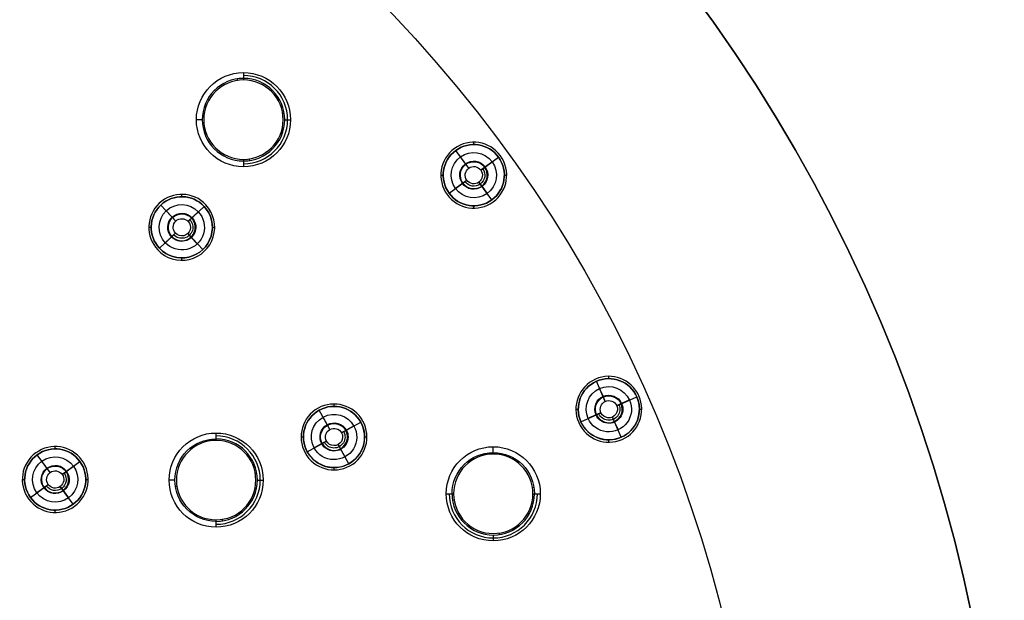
# Model space of a CAD drawing. Header units: centimetres. Extents: x -10.1 to 10.1, y -10.1 to 10.1.
# Tile 247 of 256: x 3.8 to 10.1, y 2.1 to 5.8. Entities that reach past the tile are written whole.
import ezdxf

# ---------------------------------------------------------------- set-up
doc = ezdxf.new("R2010")
doc.units = ezdxf.units.CM
doc.layers.add('Default', color=7, linetype='Continuous', true_color=0x000000)

msp = doc.modelspace()

# ---------------------------------------------------------------- linework, layer by layer
at = {"layer": 'Default'}
for p, q in [((4.9344, 5.1972, -0.5744), (4.8972, 5.1972, -0.15)), ((5.4601, 5.1972, -0.5744), (5.4972, 5.1972, -0.15)), ((6.6663, 5.0384, -0.02), (6.6663, 5.0534, -0.02)), ((6.5429, 5.0132, -0.02), (6.5429, 5.0132, 0.1)), ((6.5517, 5.0011, -0.02), (6.5517, 5.0011, 0.3)), ((6.634, 4.8878, 0.3), (6.5517, 5.0011, 0.3)), ((6.8362, 4.9668, -0.02), (6.8362, 4.9668, 0.1)), ((6.616, 4.9126, -0.0504), (6.5814, 4.9601, -0.15)), ((6.634, 4.8878, 0.3), (6.616, 4.9126, -0.0504)), ((6.7108, 4.8757, 0.3), (6.8241, 4.958, 0.3)), ((6.759, 4.9107, -0.0994), (6.7831, 4.9282, -0.15)), ((6.4563, 4.8434, -0.02), (6.4713, 4.8434, -0.02)), ((6.7108, 4.8757, 0.3), (6.7356, 4.8937, -0.0504)), ((6.8613, 4.8434, -0.02), (6.8763, 4.8434, -0.02)), ((6.5085, 4.7287, 0.3), (6.6218, 4.811, 0.3)), ((6.597, 4.793, -0.0504), (6.5737, 4.7761, -0.0993)), ((6.7809, 4.6856, 0.3), (6.6986, 4.7989, 0.3)), ((6.6986, 4.7989, 0.3), (6.7166, 4.7741, -0.0504)), ((6.7166, 4.7741, -0.0504), (6.7512, 4.7266, -0.15)), ((4.8039, 4.7062, -0.02), (4.8039, 4.7212, -0.02)), ((6.4964, 4.7199, -0.02), (6.4964, 4.7199, 0.1)), ((4.6601, 4.6642, -0.02), (4.6601, 4.6642, 0.1)), ((4.6704, 4.6533, -0.02), (4.6704, 4.6533, 0.3)), ((4.7663, 4.5513, 0.3), (4.6704, 4.6533, 0.3)), ((6.6663, 4.6334, -0.02), (6.6663, 4.6484, -0.02)), ((6.7809, 4.6856, -0.02), (6.7809, 4.6856, 0.3)), ((6.7897, 4.6735, -0.02), (6.7897, 4.6735, 0.1)), ((4.7453, 4.5736, -0.0504), (4.7051, 4.6164, -0.15)), ((4.844, 4.5488, 0.3), (4.9461, 4.6447, 0.3)), ((4.7663, 4.5513, 0.3), (4.7453, 4.5736, -0.0504)), ((4.844, 4.5488, 0.3), (4.8663, 4.5698, -0.0504)), ((4.5939, 4.5112, -0.02), (4.6089, 4.5112, -0.02)), ((4.6618, 4.3777, 0.3), (4.7638, 4.4735, 0.3)), ((4.7638, 4.4735, 0.3), (4.7415, 4.4525, -0.0504)), ((4.9374, 4.369, 0.3), (4.8416, 4.4711, 0.3)), ((4.8416, 4.4711, 0.3), (4.8625, 4.4487, -0.0504)), ((4.9989, 4.5112, -0.02), (5.0139, 4.5112, -0.02)), ((4.8625, 4.4487, -0.0504), (4.9027, 4.4059, -0.15)), ((4.9374, 4.369, -0.02), (4.9374, 4.369, 0.3)), ((4.9477, 4.3581, -0.02), (4.9477, 4.3581, 0.1)), ((4.8039, 4.3012, -0.02), (4.8039, 4.3162, -0.02)), ((7.4422, 3.5434, -0.02), (7.4422, 3.5434, 0.1)), ((7.4483, 3.5297, -0.02), (7.4483, 3.5297, 0.3)), ((7.5052, 3.4018, 0.3), (7.4483, 3.5297, 0.3)), ((7.5276, 3.5465, -0.02), (7.5276, 3.5615, -0.02)), ((7.4928, 3.4298, -0.0504), (7.4689, 3.4834, -0.15)), ((7.5052, 3.4018, 0.3), (7.4928, 3.4298, -0.0504)), ((7.5779, 3.3739, 0.3), (7.7058, 3.4308, 0.3)), ((7.7058, 3.4308, -0.02), (7.7058, 3.4308, 0.3)), ((5.6737, 3.3588, -0.02), (5.6737, 3.3588, 0.1)), ((5.6809, 3.3456, -0.02), (5.6809, 3.3456, 0.3)), ((5.7484, 3.223, 0.3), (5.6809, 3.3456, 0.3)), ((5.7749, 3.3698, -0.02), (5.7749, 3.3848, -0.02)), ((7.3176, 3.3515, -0.02), (7.3326, 3.3515, -0.02)), ((7.3495, 3.2722, 0.3), (7.4774, 3.3291, 0.3)), ((7.4774, 3.3291, 0.3), (7.4494, 3.3167, -0.0504)), ((7.5779, 3.3739, 0.3), (7.6059, 3.3863, -0.0504)), ((7.7226, 3.3515, -0.02), (7.7376, 3.3515, -0.02)), ((5.7336, 3.2498, -0.0504), (5.7053, 3.3013, -0.15)), ((5.8231, 3.2013, 0.3), (5.9457, 3.2687, 0.3)), ((7.3495, 3.2722, -0.02), (7.3495, 3.2722, 0.3)), ((7.6069, 3.1734, 0.3), (7.55, 3.3013, 0.3)), ((7.55, 3.3013, 0.3), (7.5625, 3.2733, -0.0504)), ((7.5625, 3.2733, -0.0504), (7.5863, 3.2196, -0.15)), ((5.7484, 3.223, 0.3), (5.7336, 3.2498, -0.0504)), ((5.5649, 3.1748, -0.02), (5.5799, 3.1748, -0.02)), ((5.604, 3.0808, 0.3), (5.7267, 3.1483, 0.3)), ((5.7267, 3.1483, 0.3), (5.6998, 3.1335, -0.0504)), ((5.9699, 3.1748, -0.02), (5.9849, 3.1748, -0.02)), ((7.5276, 3.1415, -0.02), (7.5276, 3.1565, -0.02)), ((7.6069, 3.1734, -0.02), (7.6069, 3.1734, 0.3)), ((7.613, 3.1597, -0.02), (7.613, 3.1597, 0.1)), ((3.9965, 3.0987, -0.02), (3.9965, 3.1137, -0.02)), ((5.8688, 3.0039, 0.3), (5.8014, 3.1266, 0.3)), ((5.8014, 3.1266, 0.3), (5.8161, 3.0997, -0.0504)), ((5.8161, 3.0997, -0.0504), (5.8444, 3.0482, -0.15)), ((6.7905, 3.0756, -0.5744), (6.7905, 3.1127, -0.15)), ((3.8731, 3.0736, -0.02), (3.8731, 3.0736, 0.1)), ((3.8819, 3.0614, -0.02), (3.8819, 3.0614, 0.3)), ((3.9642, 2.9482, 0.3), (3.8819, 3.0614, 0.3)), ((3.9462, 2.973, -0.0504), (3.9117, 3.0205, -0.15)), ((4.041, 2.936, 0.3), (4.1543, 3.0183, 0.3)), ((3.9642, 2.9482, 0.3), (3.9462, 2.973, -0.0504)), ((4.0658, 2.954, -0.0504), (4.1133, 2.9885, -0.15)), ((5.7749, 2.9648, -0.02), (5.7749, 2.9798, -0.02)), ((5.8688, 3.0039, -0.02), (5.8688, 3.0039, 0.3)), ((5.876, 2.9907, -0.02), (5.876, 2.9907, 0.1)), ((3.7865, 2.9037, -0.02), (3.8015, 2.9037, -0.02)), ((4.1915, 2.9037, -0.02), (4.2065, 2.9037, -0.02)), ((4.7601, 2.9, -0.5744), (4.7229, 2.9, -0.15)), ((5.2858, 2.9, -0.5744), (5.3229, 2.9, -0.15)), ((3.8388, 2.789, 0.3), (3.952, 2.8713, 0.3)), ((3.9272, 2.8533, -0.0504), (3.8797, 2.8188, -0.15)), ((4.1112, 2.7459, 0.3), (4.0289, 2.8592, 0.3)), ((4.0289, 2.8592, 0.3), (4.0469, 2.8344, -0.0504)), ((4.0469, 2.8344, -0.0504), (4.0814, 2.7869, -0.15)), ((3.9965, 2.6937, -0.02), (3.9965, 2.7087, -0.02)), ((4.1112, 2.7459, -0.02), (4.1112, 2.7459, 0.3)), ((4.12, 2.7338, -0.02), (4.12, 2.7338, 0.1)), ((6.7905, 2.5498, -0.5744), (6.7905, 2.5127, -0.15))]:
    msp.add_line(p, q, dxfattribs=at)
at = {"layer": 'Default', "extrusion": (0, 0, -1)}
for centre, radius, start, end in [((0, 0, -0.1), 10.05, 0, 180), ((0, 0, 0.3), 10.05, 0, 180), ((0, 0, 0.6), 8.5, 90, 270), ((0, 0, 0.15), 8.5, 90, 270), ((0, 0, 0.375), 8.5, 90, 270), ((-5.1972, 5.1972, 0.15), 0.3, 270, 90), ((-5.1972, 5.1972, 0.15), 0.3, 90, 270), ((-6.6663, 4.8434, 0.02), 0.195, 324, 144), ((-6.6663, 4.8434, -0.3), 0.195, 324, 144), ((-6.6663, 4.8434, 0.15), 0.1444, 324, 144), ((-6.6663, 4.8434, 0.02), 0.195, 144, 324), ((-6.6663, 4.8434, -0.3), 0.195, 144, 324), ((-6.6663, 4.8434, 0.15), 0.1444, 144, 324), ((-6.6663, 4.8434, 0.0568), 0.0895, 324, 144), ((-6.6663, 4.8434, 0.0504), 0.0857, 324, 144), ((-6.6663, 4.8434, -0.3), 0.055, 324, 144), ((-6.6663, 4.8434, 0.0568), 0.0895, 144, 324), ((-6.6663, 4.8434, -0.1248), 0.0703, 144, 324), ((-6.6663, 4.8434, -0.3), 0.055, 144, 324), ((-4.8039, 4.5112, 0.02), 0.195, 316.8, 136.8), ((-4.8039, 4.5112, -0.3), 0.195, 316.8, 136.8), ((-4.8039, 4.5112, 0.15), 0.1444, 316.8, 136.8), ((-4.8039, 4.5112, 0.02), 0.195, 136.8, 316.8), ((-4.8039, 4.5112, -0.3), 0.195, 136.8, 316.8), ((-4.8039, 4.5112, 0.15), 0.1444, 136.8, 316.8), ((-4.8039, 4.5112, 0.0568), 0.0895, 316.8, 136.8), ((-4.8039, 4.5112, 0.0504), 0.0857, 316.8, 136.8), ((-4.8039, 4.5112, 0.0568), 0.0895, 136.8, 316.8), ((-4.8039, 4.5112, -0.3), 0.055, 316.8, 136.8), ((-4.8039, 4.5112, -0.1248), 0.0703, 136.8, 316.8), ((-4.8039, 4.5112, -0.3), 0.055, 136.8, 316.8), ((-7.5276, 3.3515, 0.02), 0.195, 336, 156), ((-7.5276, 3.3515, -0.3), 0.195, 336, 156), ((-7.5276, 3.3515, 0.15), 0.1444, 336, 156), ((-7.5276, 3.3515, 0.02), 0.195, 156, 336), ((-7.5276, 3.3515, 0.15), 0.1444, 156, 336), ((-7.5276, 3.3515, 0.0568), 0.0895, 336, 156), ((-7.5276, 3.3515, 0.0504), 0.0857, 336, 156), ((-7.5276, 3.3515, -0.3), 0.055, 336, 156), ((-5.7749, 3.1748, 0.02), 0.195, 331.2, 151.2), ((-5.7749, 3.1748, -0.3), 0.195, 331.2, 151.2), ((-5.7749, 3.1748, 0.15), 0.1444, 331.2, 151.2), ((-7.5276, 3.3515, 0.0568), 0.0895, 156, 336), ((-7.5276, 3.3515, -0.1248), 0.0703, 156, 336), ((-7.5276, 3.3515, -0.3), 0.055, 156, 336), ((-5.7749, 3.1748, 0.02), 0.195, 151.2, 331.2), ((-5.7749, 3.1748, -0.3), 0.195, 151.2, 331.2), ((-5.7749, 3.1748, 0.0568), 0.0895, 331.2, 151.2), ((-5.7749, 3.1748, 0.15), 0.1444, 151.2, 331.2), ((-5.7749, 3.1748, 0.0504), 0.0857, 331.2, 151.2), ((-5.7749, 3.1748, 0.0568), 0.0895, 151.2, 331.2), ((-5.7749, 3.1748, -0.3), 0.055, 331.2, 151.2), ((-5.7749, 3.1748, -0.1248), 0.0703, 151.2, 331.2), ((-5.0229, 2.9, 0.15), 0.3, 270, 90), ((-5.0229, 2.9, 0.5744), 0.2629, 270, 90), ((-5.0229, 2.9, 0.15), 0.3, 90, 270), ((-5.7749, 3.1748, -0.3), 0.055, 151.2, 331.2), ((-3.9965, 2.9037, 0.02), 0.195, 324, 144), ((-3.9965, 2.9037, -0.3), 0.195, 324, 144), ((-6.7905, 2.8127, 0.15), 0.3, 360, 180), ((-3.9965, 2.9037, 0.02), 0.195, 144, 324), ((-3.9965, 2.9037, -0.3), 0.195, 144, 324), ((-3.9965, 2.9037, 0.15), 0.1444, 324, 144), ((-6.7905, 2.8127, 0.5744), 0.2629, 0, 180), ((-3.9965, 2.9037, 0.15), 0.1444, 144, 324), ((-3.9965, 2.9037, 0.0568), 0.0895, 324, 144), ((-3.9965, 2.9037, 0.0504), 0.0857, 324, 144), ((-3.9965, 2.9037, 0.0568), 0.0895, 144, 324), ((-3.9965, 2.9037, -0.3), 0.055, 324, 144), ((-3.9965, 2.9037, -0.1248), 0.0703, 144, 324), ((-3.9965, 2.9037, -0.3), 0.055, 144, 324), ((-6.7905, 2.8127, 0.15), 0.3, 180, 0)]:
    msp.add_arc(centre, radius, start, end, dxfattribs=at)
at = {"layer": 'Default'}
for centre, radius, start, end in [((0, 0, -0.7), 10.05, 0, 180), ((5.1972, 5.1972, -0.3622), 0.2814, 270, 90), ((5.1972, 5.1972, -0.5744), 0.2629, 90, 270), ((5.1972, 5.1972, -0.6), 0.2531, 90, 270), ((5.1972, 5.1972, -0.5744), 0.2629, 270, 90), ((5.1972, 5.1972, -0.6), 0.2531, 270, 90), ((6.6663, 4.8434, -0.02), 0.21, 36, 216), ((6.6663, 4.8434, 0.1), 0.21, 36, 216), ((6.6663, 4.8434, 0.04), 0.21, 36, 216), ((6.6663, 4.8434, 0.14), 0.195, 36, 216), ((6.6663, 4.8434, -0.02), 0.21, 216, 36), ((6.6663, 4.8434, 0.1), 0.21, 216, 36), ((6.6663, 4.8434, 0.04), 0.21, 216, 36), ((6.6663, 4.8434, 0.14), 0.195, 216, 36), ((6.6663, 4.8434, -0.0504), 0.0857, 216, 36), ((4.8039, 4.5112, -0.02), 0.21, 43.2, 223.2), ((4.8039, 4.5112, 0.1), 0.21, 43.2, 223.2), ((4.8039, 4.5112, 0.04), 0.21, 43.2, 223.2), ((4.8039, 4.5112, 0.14), 0.195, 43.2, 223.2), ((4.8039, 4.5112, -0.02), 0.21, 223.2, 43.2), ((4.8039, 4.5112, 0.1), 0.21, 223.2, 43.2), ((4.8039, 4.5112, 0.04), 0.21, 223.2, 43.2), ((4.8039, 4.5112, 0.14), 0.195, 223.2, 43.2), ((4.8039, 4.5112, -0.0504), 0.0857, 223.2, 43.2), ((7.5276, 3.3515, -0.02), 0.21, 24, 204), ((7.5276, 3.3515, 0.1), 0.21, 24, 204), ((7.5276, 3.3515, 0.04), 0.21, 24, 204), ((7.5276, 3.3515, 0.14), 0.195, 24, 204), ((7.5276, 3.3515, -0.02), 0.21, 204, 24), ((7.5276, 3.3515, 0.1), 0.21, 204, 24), ((7.5276, 3.3515, 0.04), 0.21, 204, 24), ((7.5276, 3.3515, 0.3), 0.195, 204, 24), ((7.5276, 3.3515, 0.14), 0.195, 204, 24), ((5.7749, 3.1748, -0.02), 0.21, 28.8, 208.8), ((5.7749, 3.1748, 0.1), 0.21, 28.8, 208.8), ((5.7749, 3.1748, 0.04), 0.21, 28.8, 208.8), ((5.7749, 3.1748, 0.14), 0.195, 28.8, 208.8), ((7.5276, 3.3515, -0.0504), 0.0857, 204, 24), ((5.7749, 3.1748, -0.02), 0.21, 208.8, 28.8), ((5.7749, 3.1748, 0.1), 0.21, 208.8, 28.8), ((5.7749, 3.1748, 0.04), 0.21, 208.8, 28.8), ((5.7749, 3.1748, 0.14), 0.195, 208.8, 28.8), ((5.7749, 3.1748, -0.0504), 0.0857, 208.8, 28.8), ((5.0229, 2.9, -0.6), 0.2531, 90, 270), ((5.0229, 2.9, -0.3622), 0.2814, 270, 90), ((5.0229, 2.9, -0.5744), 0.2629, 270, 90), ((5.0229, 2.9, -0.6), 0.2531, 270, 90), ((3.9965, 2.9037, -0.02), 0.21, 36, 216), ((3.9965, 2.9037, 0.1), 0.21, 36, 216), ((3.9965, 2.9037, 0.04), 0.21, 36, 216), ((3.9965, 2.9037, 0.14), 0.195, 36, 216), ((3.9965, 2.9037, -0.02), 0.21, 216, 36), ((3.9965, 2.9037, 0.1), 0.21, 216, 36), ((3.9965, 2.9037, 0.04), 0.21, 216, 36), ((3.9965, 2.9037, 0.14), 0.195, 216, 36), ((6.7905, 2.8127, -0.6), 0.2531, 360, 180), ((3.9965, 2.9037, -0.0504), 0.0857, 216, 36), ((6.7905, 2.8127, -0.3622), 0.2814, 180, 0), ((6.7905, 2.8127, -0.5744), 0.2629, 180, 0), ((6.7905, 2.8127, -0.6), 0.2531, 180, 0)]:
    msp.add_arc(centre, radius, start, end, dxfattribs=at)
at = {"layer": 'Default', "extrusion": (-0.98831, -0.152458, 0)}
for centre in [(-4.5572, -0.57, -5.9288), (-2.3134, -0.57, -5.4064), (-1.9576, -0.57, -7.14)]:
    msp.add_arc(centre, 0.05, 185.0007, 216.8699, dxfattribs=at)
at = {"layer": 'Default', "extrusion": (-1, 0, 0)}
for centre, start, end in [((-5.4103, -0.57, -5.1972), 185.0007, 216.8699), ((-4.9842, -0.57, -5.1972), 323.1301, 354.9993)]:
    msp.add_arc(centre, 0.05, start, end, dxfattribs=at)
at = {"layer": 'Default', "extrusion": (-0.152458, 0.98831, 0)}
for centre in [(-6.1419, -0.57, 4.3441), (-5.6194, -0.57, 2.1003), (-7.353, -0.57, 1.7446)]:
    msp.add_arc(centre, 0.05, 185.0007, 216.8699, dxfattribs=at)
at = {"layer": 'Default', "extrusion": (0.152458, -0.98831, 0)}
for centre in [(5.7158, -0.57, -4.3441), (5.1933, -0.57, -2.1003), (6.9269, -0.57, -1.7446)]:
    msp.add_arc(centre, 0.05, 185.0007, 216.8699, dxfattribs=at)
at = {"layer": 'Default', "extrusion": (0.98831, 0.152458, 0)}
for centre in [(4.1311, -0.57, 5.9288), (1.8872, -0.57, 5.4064), (1.5315, -0.57, 7.14)]:
    msp.add_arc(centre, 0.05, 185.0007, 216.8699, dxfattribs=at)
at = {"layer": 'Default', "extrusion": (1, 0, 0)}
for centre, start, end in [((3.1131, -0.57, 5.0229), 323.1301, 354.9993), ((2.6869, -0.57, 5.0229), 185.0007, 216.8699)]:
    msp.add_arc(centre, 0.05, start, end, dxfattribs=at)
at = {"layer": 'Default', "extrusion": (0, -1, 0)}
for centre, start, end in [((6.5775, -0.57, -2.8127), 185.0007, 216.8699), ((7.0036, -0.57, -2.8127), 323.1301, 354.9993)]:
    msp.add_arc(centre, 0.05, start, end, dxfattribs=at)
at = {"layer": 'Default'}
for points in [[(5.1972, 5.4972, -0.15), (5.1972, 5.4787, -0.3622), (5.1972, 5.4601, -0.5744)], [(6.8362, 4.9668, 0.1), (6.8362, 4.9668, 0.04), (6.8362, 4.9668, -0.02)], [(5.1972, 4.9344, -0.5744), (5.1972, 4.9158, -0.3622), (5.1972, 4.8972, -0.15)], [(6.7831, 4.9282, -0.15), (6.7593, 4.911, -0.1002), (6.7356, 4.8937, -0.0504)], [(6.8241, 4.958, 0.3), (6.8241, 4.958, 0.14), (6.8241, 4.958, -0.02)], [(6.7356, 4.8937, -0.0504), (6.7232, 4.8847, 0.1248), (6.7108, 4.8757, 0.3)], [(6.597, 4.793, -0.0504), (6.5733, 4.7757, -0.1002), (6.5495, 4.7585, -0.15)], [(6.6218, 4.811, 0.3), (6.6094, 4.802, 0.1248), (6.597, 4.793, -0.0504)], [(6.4964, 4.7199, -0.02), (6.4964, 4.7199, 0.04), (6.4964, 4.7199, 0.1)], [(6.5085, 4.7287, -0.02), (6.5085, 4.7287, 0.14), (6.5085, 4.7287, 0.3)], [(4.957, 4.6549, 0.1), (4.957, 4.6549, 0.04), (4.957, 4.6549, -0.02)], [(4.9091, 4.61, -0.15), (4.8877, 4.5899, -0.1002), (4.8663, 4.5698, -0.0504)], [(4.9461, 4.6447, 0.3), (4.9461, 4.6447, 0.14), (4.9461, 4.6447, -0.02)], [(4.8663, 4.5698, -0.0504), (4.8552, 4.5593, 0.1248), (4.844, 4.5488, 0.3)], [(4.7638, 4.4735, 0.3), (4.7526, 4.463, 0.1248), (4.7415, 4.4525, -0.0504)], [(4.7415, 4.4525, -0.0504), (4.7201, 4.4324, -0.1002), (4.6987, 4.4123, -0.15)], [(4.6508, 4.3674, -0.02), (4.6508, 4.3674, 0.04), (4.6508, 4.3674, 0.1)], [(4.6618, 4.3777, -0.02), (4.6618, 4.3777, 0.14), (4.6618, 4.3777, 0.3)], [(7.6595, 3.4102, -0.15), (7.6327, 3.3983, -0.1002), (7.6059, 3.3863, -0.0504)], [(7.7058, 3.4308, 0.3), (7.7058, 3.4308, 0.14), (7.7058, 3.4308, -0.02)], [(7.7195, 3.4369, 0.1), (7.7195, 3.4369, 0.04), (7.7195, 3.4369, -0.02)], [(7.4774, 3.3291, 0.3), (7.4634, 3.3229, 0.1248), (7.4494, 3.3167, -0.0504)], [(7.6059, 3.3863, -0.0504), (7.5919, 3.3801, 0.1248), (7.5779, 3.3739, 0.3)], [(5.9457, 3.2687, 0.3), (5.9457, 3.2687, 0.14), (5.9457, 3.2687, -0.02)], [(5.9589, 3.2759, 0.1), (5.9589, 3.2759, 0.04), (5.9589, 3.2759, -0.02)], [(7.3358, 3.2661, -0.02), (7.3358, 3.2661, 0.04), (7.3358, 3.2661, 0.1)], [(7.3495, 3.2722, -0.02), (7.3495, 3.2722, 0.14), (7.3495, 3.2722, 0.3)], [(7.4494, 3.3167, -0.0504), (7.4225, 3.3047, -0.1002), (7.3957, 3.2928, -0.15)], [(5.8499, 3.216, -0.0504), (5.8365, 3.2086, 0.1248), (5.8231, 3.2013, 0.3)], [(5.9014, 3.2443, -0.15), (5.8756, 3.2302, -0.1002), (5.8499, 3.216, -0.0504)], [(5.0229, 3.1629, -0.5744), (5.0229, 3.1814, -0.3622), (5.0229, 3.2, -0.15)], [(5.7267, 3.1483, 0.3), (5.7132, 3.1409, 0.1248), (5.6998, 3.1335, -0.0504)], [(5.604, 3.0808, -0.02), (5.604, 3.0808, 0.14), (5.604, 3.0808, 0.3)], [(5.6998, 3.1335, -0.0504), (5.6741, 3.1193, -0.1002), (5.6483, 3.1052, -0.15)], [(4.1543, 3.0183, 0.3), (4.1543, 3.0183, 0.14), (4.1543, 3.0183, -0.02)], [(4.1664, 3.0271, 0.1), (4.1664, 3.0271, 0.04), (4.1664, 3.0271, -0.02)], [(5.5908, 3.0736, -0.02), (5.5908, 3.0736, 0.04), (5.5908, 3.0736, 0.1)], [(4.0658, 2.954, -0.0504), (4.0534, 2.945, 0.1248), (4.041, 2.936, 0.3)], [(4.1133, 2.9885, -0.15), (4.0896, 2.9713, -0.1002), (4.0658, 2.954, -0.0504)], [(3.9272, 2.8533, -0.0504), (3.9035, 2.8361, -0.1002), (3.8797, 2.8188, -0.15)], [(3.952, 2.8713, 0.3), (3.9396, 2.8623, 0.1248), (3.9272, 2.8533, -0.0504)], [(3.8267, 2.7802, -0.02), (3.8267, 2.7802, 0.04), (3.8267, 2.7802, 0.1)], [(3.8388, 2.789, -0.02), (3.8388, 2.789, 0.14), (3.8388, 2.789, 0.3)], [(6.4905, 2.8127, -0.15), (6.5091, 2.8127, -0.3622), (6.5276, 2.8127, -0.5744)], [(7.0534, 2.8127, -0.5744), (7.072, 2.8127, -0.3622), (7.0905, 2.8127, -0.15)], [(5.0229, 2.6, -0.15), (5.0229, 2.6186, -0.3622), (5.0229, 2.6371, -0.5744)]]:
    msp.add_open_spline(points, degree=2, dxfattribs=at)

doc.saveas('drawing.dxf')
